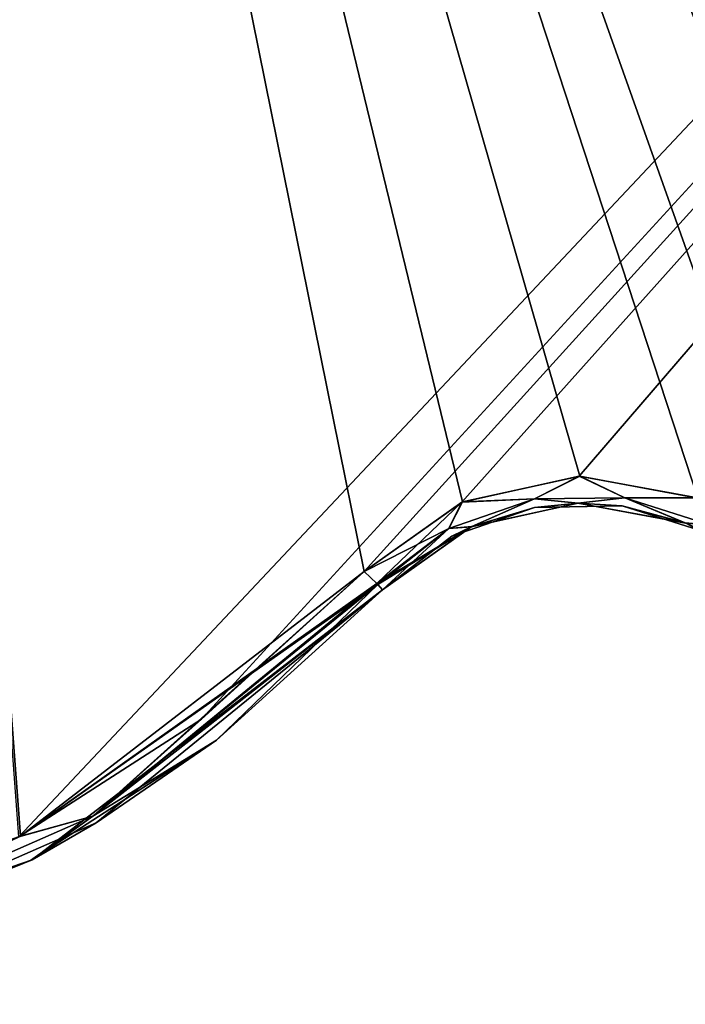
# Model space of a CAD drawing. Header units: millimetres. Extents: x -125 to 125, y -46 to 12.
# Tile 126 of 256: x 6.64 to 9.06, y -45.97 to -42.38. Entities that reach past the tile are written whole.
import ezdxf

# ---------------------------------------------------------------- set-up
doc = ezdxf.new("R2010")
doc.units = ezdxf.units.MM
doc.header["$LTSCALE"] = 26.699852
for name, color, linetype in [('134', 7, 'CONTINUOUS'), ('166', 7, 'CONTINUOUS'), ('182', 7, 'CONTINUOUS'), ('183', 7, 'CONTINUOUS'), ('198', 7, 'CONTINUOUS'), ('199', 7, 'CONTINUOUS'), ('254', 7, 'CONTINUOUS'), ('255', 7, 'CONTINUOUS')]:
    doc.layers.add(name, color=color, linetype=linetype)

msp = doc.modelspace()

# ---------------------------------------------------------------- linework, layer by layer
at = {"layer": '134', "linetype": 'CONTINUOUS'}
for points in [[(7.9592, -44.4591, 123.718), (6.6819, -45.4424, 123.7746), (7.9592, -44.4591, 115.1729), (7.9592, -44.4591, 123.718)], [(7.9592, -44.4591, 115.1729), (6.6819, -45.4424, 123.7746), (6.9155, -45.3082, 115.1729), (7.9592, -44.4591, 115.1729)], [(7.9592, -44.4591, -112.02), (6.9155, -45.3082, -112.02), (7.9592, -44.4591, -115.4204), (7.9592, -44.4591, -112.02)], [(6.9155, -45.3082, -100.0624), (7.9592, -44.4591, -112.02), (7.9592, -44.4591, -103.4629), (6.9155, -45.3082, -100.0624)], [(7.9592, -44.4591, 103.2153), (6.9155, -45.3082, 103.2153), (7.9592, -44.4591, 99.8149), (7.9592, -44.4591, 103.2153)], [(7.9592, -44.4591, -123.718), (6.9155, -45.3082, -112.02), (7.3542, -45.0073, -123.7449), (7.9592, -44.4591, -123.718)], [(7.9592, -44.4591, 99.8149), (6.9155, -45.3082, 103.2153), (7.9592, -44.4591, 91.2578), (7.9592, -44.4591, 99.8149)], [(7.9592, -44.4591, 91.2578), (6.9155, -45.3082, 103.2153), (6.9155, -45.3082, 91.2578), (7.9592, -44.4591, 91.2578)], [(7.9592, -44.4591, -115.4204), (6.9155, -45.3082, -112.02), (7.9592, -44.4591, -123.718), (7.9592, -44.4591, -115.4204)], [(6.9155, -45.3082, -112.02), (7.9592, -44.4591, -112.02), (6.9155, -45.3082, -100.0624), (6.9155, -45.3082, -112.02)], [(7.9592, -44.4591, 103.2153), (6.9155, -45.3082, 115.1729), (6.9155, -45.3082, 103.2153), (7.9592, -44.4591, 103.2153)], [(7.9592, -44.4591, 111.7724), (6.9155, -45.3082, 115.1729), (7.9592, -44.4591, 103.2153), (7.9592, -44.4591, 111.7724)], [(7.9592, -44.4591, 115.1729), (6.9155, -45.3082, 115.1729), (7.9592, -44.4591, 111.7724), (7.9592, -44.4591, 115.1729)], [(7.9592, -44.4591, -40.2749), (6.9155, -45.3082, -28.3173), (6.9155, -45.3082, -40.2749), (7.9592, -44.4591, -40.2749)], [(7.9592, -44.4591, -31.7178), (6.9155, -45.3082, -28.3173), (7.9592, -44.4591, -40.2749), (7.9592, -44.4591, -31.7178)], [(7.9592, -44.4591, -28.3173), (6.9155, -45.3082, -28.3173), (7.9592, -44.4591, -31.7178), (7.9592, -44.4591, -28.3173)], [(7.9592, -44.4591, -52.2324), (6.9155, -45.3082, -40.2749), (6.9155, -45.3082, -52.2324), (7.9592, -44.4591, -52.2324)], [(7.9592, -44.4591, -43.6753), (6.9155, -45.3082, -40.2749), (7.9592, -44.4591, -52.2324), (7.9592, -44.4591, -43.6753)], [(7.9592, -44.4591, -40.2749), (6.9155, -45.3082, -40.2749), (7.9592, -44.4591, -43.6753), (7.9592, -44.4591, -40.2749)], [(7.9592, -44.4591, -16.3598), (6.9155, -45.3082, -4.4023), (6.9155, -45.3082, -16.3598), (7.9592, -44.4591, -16.3598)], [(7.9592, -44.4591, -7.8028), (6.9155, -45.3082, -4.4023), (7.9592, -44.4591, -16.3598), (7.9592, -44.4591, -7.8028)], [(7.9592, -44.4591, -4.4023), (6.9155, -45.3082, -4.4023), (7.9592, -44.4591, -7.8028), (7.9592, -44.4591, -4.4023)], [(7.9592, -44.4591, -28.3173), (6.9155, -45.3082, -16.3598), (6.9155, -45.3082, -28.3173), (7.9592, -44.4591, -28.3173)], [(7.9592, -44.4591, -19.7603), (6.9155, -45.3082, -16.3598), (7.9592, -44.4591, -28.3173), (7.9592, -44.4591, -19.7603)], [(7.9592, -44.4591, -16.3598), (6.9155, -45.3082, -16.3598), (7.9592, -44.4591, -19.7603), (7.9592, -44.4591, -16.3598)], [(7.9592, -44.4591, -88.1049), (6.9155, -45.3082, -76.1474), (6.9155, -45.3082, -88.1049), (7.9592, -44.4591, -88.1049)], [(7.9592, -44.4591, -79.5479), (6.9155, -45.3082, -76.1474), (7.9592, -44.4591, -88.1049), (7.9592, -44.4591, -79.5479)], [(7.9592, -44.4591, -76.1474), (6.9155, -45.3082, -76.1474), (7.9592, -44.4591, -79.5479), (7.9592, -44.4591, -76.1474)], [(7.9592, -44.4591, -88.1049), (6.9155, -45.3082, -88.1049), (7.9592, -44.4591, -91.5054), (7.9592, -44.4591, -88.1049)], [(7.9592, -44.4591, -100.0624), (6.9155, -45.3082, -100.0624), (7.9592, -44.4591, -103.4629), (7.9592, -44.4591, -100.0624)], [(7.9592, -44.4591, -100.0624), (6.9155, -45.3082, -88.1049), (6.9155, -45.3082, -100.0624), (7.9592, -44.4591, -100.0624)], [(7.9592, -44.4591, -91.5054), (6.9155, -45.3082, -88.1049), (7.9592, -44.4591, -100.0624), (7.9592, -44.4591, -91.5054)], [(7.9592, -44.4591, -64.1899), (6.9155, -45.3082, -52.2324), (6.9155, -45.3082, -64.1899), (7.9592, -44.4591, -64.1899)], [(7.9592, -44.4591, -55.6328), (6.9155, -45.3082, -52.2324), (7.9592, -44.4591, -64.1899), (7.9592, -44.4591, -55.6328)], [(7.9592, -44.4591, -52.2324), (6.9155, -45.3082, -52.2324), (7.9592, -44.4591, -55.6328), (7.9592, -44.4591, -52.2324)], [(7.9592, -44.4591, -76.1474), (6.9155, -45.3082, -64.1899), (6.9155, -45.3082, -76.1474), (7.9592, -44.4591, -76.1474)], [(7.9592, -44.4591, -67.5903), (6.9155, -45.3082, -64.1899), (7.9592, -44.4591, -76.1474), (7.9592, -44.4591, -67.5903)], [(7.9592, -44.4591, -64.1899), (6.9155, -45.3082, -64.1899), (7.9592, -44.4591, -67.5903), (7.9592, -44.4591, -64.1899)], [(7.9592, -44.4591, 55.3853), (6.9155, -45.3082, 67.3428), (6.9155, -45.3082, 55.3853), (7.9592, -44.4591, 55.3853)], [(7.9592, -44.4591, 63.9423), (6.9155, -45.3082, 67.3428), (7.9592, -44.4591, 55.3853), (7.9592, -44.4591, 63.9423)], [(7.9592, -44.4591, 67.3428), (6.9155, -45.3082, 67.3428), (7.9592, -44.4591, 63.9423), (7.9592, -44.4591, 67.3428)], [(7.9592, -44.4591, 43.4278), (6.9155, -45.3082, 55.3853), (6.9155, -45.3082, 43.4278), (7.9592, -44.4591, 43.4278)], [(7.9592, -44.4591, 51.9848), (6.9155, -45.3082, 55.3853), (7.9592, -44.4591, 43.4278), (7.9592, -44.4591, 51.9848)], [(7.9592, -44.4591, 55.3853), (6.9155, -45.3082, 55.3853), (7.9592, -44.4591, 51.9848), (7.9592, -44.4591, 55.3853)], [(7.9592, -44.4591, 79.3003), (6.9155, -45.3082, 91.2578), (6.9155, -45.3082, 79.3003), (7.9592, -44.4591, 79.3003)], [(7.9592, -44.4591, 87.8574), (6.9155, -45.3082, 91.2578), (7.9592, -44.4591, 79.3003), (7.9592, -44.4591, 87.8574)], [(7.9592, -44.4591, 91.2578), (6.9155, -45.3082, 91.2578), (7.9592, -44.4591, 87.8574), (7.9592, -44.4591, 91.2578)], [(7.9592, -44.4591, 67.3428), (6.9155, -45.3082, 79.3003), (6.9155, -45.3082, 67.3428), (7.9592, -44.4591, 67.3428)], [(7.9592, -44.4591, 75.8999), (6.9155, -45.3082, 79.3003), (7.9592, -44.4591, 67.3428), (7.9592, -44.4591, 75.8999)], [(7.9592, -44.4591, 79.3003), (6.9155, -45.3082, 79.3003), (7.9592, -44.4591, 75.8999), (7.9592, -44.4591, 79.3003)], [(7.9592, -44.4591, 7.5552), (6.9155, -45.3082, 19.5127), (6.9155, -45.3082, 7.5552), (7.9592, -44.4591, 7.5552)], [(7.9592, -44.4591, 16.1123), (6.9155, -45.3082, 19.5127), (7.9592, -44.4591, 7.5552), (7.9592, -44.4591, 16.1123)], [(7.9592, -44.4591, 19.5127), (6.9155, -45.3082, 19.5127), (7.9592, -44.4591, 16.1123), (7.9592, -44.4591, 19.5127)], [(7.9592, -44.4591, -4.4023), (6.9155, -45.3082, 7.5552), (6.9155, -45.3082, -4.4023), (7.9592, -44.4591, -4.4023)], [(7.9592, -44.4591, 4.1548), (6.9155, -45.3082, 7.5552), (7.9592, -44.4591, -4.4023), (7.9592, -44.4591, 4.1548)], [(7.9592, -44.4591, 7.5552), (6.9155, -45.3082, 7.5552), (7.9592, -44.4591, 4.1548), (7.9592, -44.4591, 7.5552)], [(7.9592, -44.4591, 31.4702), (6.9155, -45.3082, 43.4278), (6.9155, -45.3082, 31.4702), (7.9592, -44.4591, 31.4702)], [(7.9592, -44.4591, 40.0273), (6.9155, -45.3082, 43.4278), (7.9592, -44.4591, 31.4702), (7.9592, -44.4591, 40.0273)], [(7.9592, -44.4591, 43.4278), (6.9155, -45.3082, 43.4278), (7.9592, -44.4591, 40.0273), (7.9592, -44.4591, 43.4278)], [(7.9592, -44.4591, 19.5127), (6.9155, -45.3082, 31.4702), (6.9155, -45.3082, 19.5127), (7.9592, -44.4591, 19.5127)], [(7.9592, -44.4591, 31.4702), (6.9155, -45.3082, 31.4702), (7.9592, -44.4591, 28.0698), (7.9592, -44.4591, 31.4702)], [(7.9592, -44.4591, 28.0698), (6.9155, -45.3082, 31.4702), (7.9592, -44.4591, 19.5127), (7.9592, -44.4591, 28.0698)], [(7.3542, -45.0073, -123.7449), (6.9155, -45.3082, -112.02), (6.6757, -45.4457, -123.7748), (7.3542, -45.0073, -123.7449)], [(5.6832, -45.8484, -112.02), (6.9155, -45.3082, -112.02), (5.6832, -45.8484, -100.0624), (5.6832, -45.8484, -112.02)], [(6.9155, -45.3082, -112.02), (5.6832, -45.8484, -112.02), (6.6757, -45.4457, -123.7748), (6.9155, -45.3082, -112.02)], [(6.9155, -45.3082, 103.2153), (5.6832, -45.8484, 115.1729), (5.6832, -45.8484, 103.2153), (6.9155, -45.3082, 103.2153)], [(6.9155, -45.3082, -112.02), (6.9155, -45.3082, -100.0624), (5.6832, -45.8484, -100.0624), (6.9155, -45.3082, -112.02)], [(6.9155, -45.3082, 103.2153), (5.6832, -45.8484, 103.2153), (6.9155, -45.3082, 91.2578), (6.9155, -45.3082, 103.2153)], [(6.9155, -45.3082, 91.2578), (5.6832, -45.8484, 103.2153), (5.6832, -45.8484, 91.2578), (6.9155, -45.3082, 91.2578)], [(6.9155, -45.3082, 115.1729), (5.6832, -45.8484, 115.1729), (6.9155, -45.3082, 103.2153), (6.9155, -45.3082, 115.1729)], [(6.9155, -45.3082, 115.1729), (6.6819, -45.4424, 123.7746), (5.6832, -45.8484, 115.1729), (6.9155, -45.3082, 115.1729)], [(6.9155, -45.3082, -40.2749), (5.6832, -45.8484, -28.3173), (5.6832, -45.8484, -40.2749), (6.9155, -45.3082, -40.2749)], [(6.9155, -45.3082, -28.3173), (5.6832, -45.8484, -28.3173), (6.9155, -45.3082, -40.2749), (6.9155, -45.3082, -28.3173)], [(6.9155, -45.3082, -52.2324), (5.6832, -45.8484, -40.2749), (5.6832, -45.8484, -52.2324), (6.9155, -45.3082, -52.2324)], [(6.9155, -45.3082, -40.2749), (5.6832, -45.8484, -40.2749), (6.9155, -45.3082, -52.2324), (6.9155, -45.3082, -40.2749)], [(6.9155, -45.3082, -16.3598), (5.6832, -45.8484, -4.4023), (5.6832, -45.8484, -16.3598), (6.9155, -45.3082, -16.3598)], [(6.9155, -45.3082, -4.4023), (5.6832, -45.8484, -4.4023), (6.9155, -45.3082, -16.3598), (6.9155, -45.3082, -4.4023)], [(6.9155, -45.3082, -28.3173), (5.6832, -45.8484, -16.3598), (5.6832, -45.8484, -28.3173), (6.9155, -45.3082, -28.3173)], [(6.9155, -45.3082, -16.3598), (5.6832, -45.8484, -16.3598), (6.9155, -45.3082, -28.3173), (6.9155, -45.3082, -16.3598)], [(6.9155, -45.3082, -88.1049), (5.6832, -45.8484, -76.1474), (5.6832, -45.8484, -88.1049), (6.9155, -45.3082, -88.1049)], [(6.9155, -45.3082, -76.1474), (5.6832, -45.8484, -76.1474), (6.9155, -45.3082, -88.1049), (6.9155, -45.3082, -76.1474)], [(6.9155, -45.3082, -100.0624), (5.6832, -45.8484, -88.1049), (5.6832, -45.8484, -100.0624), (6.9155, -45.3082, -100.0624)], [(6.9155, -45.3082, -88.1049), (5.6832, -45.8484, -88.1049), (6.9155, -45.3082, -100.0624), (6.9155, -45.3082, -88.1049)], [(6.9155, -45.3082, -64.1899), (5.6832, -45.8484, -52.2324), (5.6832, -45.8484, -64.1899), (6.9155, -45.3082, -64.1899)], [(6.9155, -45.3082, -52.2324), (5.6832, -45.8484, -52.2324), (6.9155, -45.3082, -64.1899), (6.9155, -45.3082, -52.2324)], [(6.9155, -45.3082, -76.1474), (5.6832, -45.8484, -64.1899), (5.6832, -45.8484, -76.1474), (6.9155, -45.3082, -76.1474)], [(6.9155, -45.3082, -64.1899), (5.6832, -45.8484, -64.1899), (6.9155, -45.3082, -76.1474), (6.9155, -45.3082, -64.1899)], [(6.9155, -45.3082, 55.3853), (5.6832, -45.8484, 67.3428), (5.6832, -45.8484, 55.3853), (6.9155, -45.3082, 55.3853)], [(6.9155, -45.3082, 67.3428), (5.6832, -45.8484, 67.3428), (6.9155, -45.3082, 55.3853), (6.9155, -45.3082, 67.3428)], [(6.9155, -45.3082, 43.4278), (5.6832, -45.8484, 55.3853), (5.6832, -45.8484, 43.4278), (6.9155, -45.3082, 43.4278)], [(6.9155, -45.3082, 55.3853), (5.6832, -45.8484, 55.3853), (6.9155, -45.3082, 43.4278), (6.9155, -45.3082, 55.3853)], [(6.9155, -45.3082, 79.3003), (5.6832, -45.8484, 91.2578), (5.6832, -45.8484, 79.3003), (6.9155, -45.3082, 79.3003)], [(6.9155, -45.3082, 91.2578), (5.6832, -45.8484, 91.2578), (6.9155, -45.3082, 79.3003), (6.9155, -45.3082, 91.2578)], [(6.9155, -45.3082, 67.3428), (5.6832, -45.8484, 79.3003), (5.6832, -45.8484, 67.3428), (6.9155, -45.3082, 67.3428)], [(6.9155, -45.3082, 79.3003), (5.6832, -45.8484, 79.3003), (6.9155, -45.3082, 67.3428), (6.9155, -45.3082, 79.3003)], [(6.9155, -45.3082, 7.5552), (5.6832, -45.8484, 19.5127), (5.6832, -45.8484, 7.5552), (6.9155, -45.3082, 7.5552)], [(6.9155, -45.3082, 19.5127), (5.6832, -45.8484, 19.5127), (6.9155, -45.3082, 7.5552), (6.9155, -45.3082, 19.5127)], [(6.9155, -45.3082, -4.4023), (5.6832, -45.8484, 7.5552), (5.6832, -45.8484, -4.4023), (6.9155, -45.3082, -4.4023)], [(6.9155, -45.3082, 7.5552), (5.6832, -45.8484, 7.5552), (6.9155, -45.3082, -4.4023), (6.9155, -45.3082, 7.5552)], [(6.9155, -45.3082, 31.4702), (5.6832, -45.8484, 43.4278), (5.6832, -45.8484, 31.4702), (6.9155, -45.3082, 31.4702)], [(6.9155, -45.3082, 43.4278), (5.6832, -45.8484, 43.4278), (6.9155, -45.3082, 31.4702), (6.9155, -45.3082, 43.4278)], [(6.9155, -45.3082, 19.5127), (5.6832, -45.8484, 31.4702), (5.6832, -45.8484, 19.5127), (6.9155, -45.3082, 19.5127)], [(6.9155, -45.3082, 31.4702), (5.6832, -45.8484, 31.4702), (6.9155, -45.3082, 19.5127), (6.9155, -45.3082, 31.4702)], [(6.6757, -45.4457, -123.7748), (5.6832, -45.8484, -112.02), (5.1524, -45.9691, -123.8368), (6.6757, -45.4457, -123.7748)], [(6.6819, -45.4424, 123.7746), (5.1593, -45.968, 123.8365), (5.6832, -45.8484, 115.1729), (6.6819, -45.4424, 123.7746)]]:
    msp.add_3dface(points, dxfattribs=at)
at = {"layer": '166', "linetype": 'CONTINUOUS'}
for points in [[(8.5131, -44.1584, -55.6328), (8.2118, -44.264, -43.6753), (8.2118, -44.264, -55.6328), (8.5131, -44.1584, -55.6328)], [(8.5131, -44.1584, -43.6753), (8.2118, -44.264, -43.6753), (8.5131, -44.1584, -55.6328), (8.5131, -44.1584, -43.6753)], [(8.5131, -44.1584, -67.5903), (8.2118, -44.264, -55.6328), (8.2118, -44.264, -67.5903), (8.5131, -44.1584, -67.5903)], [(8.5131, -44.1584, -55.6328), (8.2118, -44.264, -55.6328), (8.5131, -44.1584, -67.5903), (8.5131, -44.1584, -55.6328)], [(8.5131, -44.1584, -31.7178), (8.2118, -44.264, -19.7603), (8.2118, -44.264, -31.7178), (8.5131, -44.1584, -31.7178)], [(8.5131, -44.1584, -19.7603), (8.2118, -44.264, -19.7603), (8.5131, -44.1584, -31.7178), (8.5131, -44.1584, -19.7603)], [(8.5131, -44.1584, -19.7603), (8.2118, -44.264, -7.8028), (8.2118, -44.264, -19.7603), (8.5131, -44.1584, -19.7603)], [(8.5131, -44.1584, -43.6753), (8.2118, -44.264, -31.7178), (8.2118, -44.264, -43.6753), (8.5131, -44.1584, -43.6753)], [(8.5131, -44.1584, -31.7178), (8.2118, -44.264, -31.7178), (8.5131, -44.1584, -43.6753), (8.5131, -44.1584, -31.7178)], [(8.5131, -44.1584, -91.5054), (8.2118, -44.264, -91.5054), (8.5131, -44.1584, -103.4629), (8.5131, -44.1584, -91.5054)], [(8.5131, -44.1584, -115.4204), (8.5131, -44.1584, -103.4629), (8.2118, -44.264, -103.4629), (8.5131, -44.1584, -115.4204)], [(8.5131, -44.1584, -91.5054), (8.2118, -44.264, -79.5479), (8.2118, -44.264, -91.5054), (8.5131, -44.1584, -91.5054)], [(8.5131, -44.1584, -79.5479), (8.2118, -44.264, -67.5903), (8.2118, -44.264, -79.5479), (8.5131, -44.1584, -79.5479)], [(8.5131, -44.1584, -67.5903), (8.2118, -44.264, -67.5903), (8.5131, -44.1584, -79.5479), (8.5131, -44.1584, -67.5903)], [(8.5131, -44.1584, -79.5479), (8.2118, -44.264, -79.5479), (8.5131, -44.1584, -91.5054), (8.5131, -44.1584, -79.5479)], [(8.5131, -44.1584, 75.8999), (8.2118, -44.264, 87.8574), (8.2118, -44.264, 75.8999), (8.5131, -44.1584, 75.8999)], [(8.5131, -44.1584, 87.8574), (8.2118, -44.264, 87.8574), (8.5131, -44.1584, 75.8999), (8.5131, -44.1584, 87.8574)], [(8.5131, -44.1584, 87.8574), (8.2118, -44.264, 99.8149), (8.2118, -44.264, 87.8574), (8.5131, -44.1584, 87.8574)], [(8.5131, -44.1584, 51.9848), (8.2118, -44.264, 63.9423), (8.2118, -44.264, 51.9848), (8.5131, -44.1584, 51.9848)], [(8.5131, -44.1584, 63.9423), (8.2118, -44.264, 63.9423), (8.5131, -44.1584, 51.9848), (8.5131, -44.1584, 63.9423)], [(8.5131, -44.1584, 63.9423), (8.2118, -44.264, 75.8999), (8.2118, -44.264, 63.9423), (8.5131, -44.1584, 63.9423)], [(8.5131, -44.1584, 75.8999), (8.2118, -44.264, 75.8999), (8.5131, -44.1584, 63.9423), (8.5131, -44.1584, 75.8999)], [(8.5131, -44.1584, 111.7724), (8.2845, -44.2282, 123.6991), (8.2118, -44.264, 111.7724), (8.5131, -44.1584, 111.7724)], [(8.5131, -44.1584, 99.8149), (8.2118, -44.264, 99.8149), (8.5131, -44.1584, 87.8574), (8.5131, -44.1584, 99.8149)], [(8.5131, -44.1584, 99.8149), (8.2118, -44.264, 111.7724), (8.2118, -44.264, 99.8149), (8.5131, -44.1584, 99.8149)], [(8.5131, -44.1584, 111.7724), (8.2118, -44.264, 111.7724), (8.5131, -44.1584, 99.8149), (8.5131, -44.1584, 111.7724)], [(8.5131, -44.1584, 4.1548), (8.2118, -44.264, 16.1123), (8.2118, -44.264, 4.1548), (8.5131, -44.1584, 4.1548)], [(8.5131, -44.1584, 16.1123), (8.2118, -44.264, 16.1123), (8.5131, -44.1584, 4.1548), (8.5131, -44.1584, 16.1123)], [(8.5131, -44.1584, -7.8028), (8.2118, -44.264, -7.8028), (8.5131, -44.1584, -19.7603), (8.5131, -44.1584, -7.8028)], [(8.5131, -44.1584, -7.8028), (8.2118, -44.264, 4.1548), (8.2118, -44.264, -7.8028), (8.5131, -44.1584, -7.8028)], [(8.5131, -44.1584, 4.1548), (8.2118, -44.264, 4.1548), (8.5131, -44.1584, -7.8028), (8.5131, -44.1584, 4.1548)], [(8.5131, -44.1584, 40.0273), (8.2118, -44.264, 40.0273), (8.5131, -44.1584, 28.0698), (8.5131, -44.1584, 40.0273)], [(8.5131, -44.1584, 40.0273), (8.2118, -44.264, 51.9848), (8.2118, -44.264, 40.0273), (8.5131, -44.1584, 40.0273)], [(8.5131, -44.1584, 51.9848), (8.2118, -44.264, 51.9848), (8.5131, -44.1584, 40.0273), (8.5131, -44.1584, 51.9848)], [(8.5131, -44.1584, 28.0698), (8.2118, -44.264, 40.0273), (8.2118, -44.264, 28.0698), (8.5131, -44.1584, 28.0698)], [(8.5131, -44.1584, 16.1123), (8.2118, -44.264, 28.0698), (8.2118, -44.264, 16.1123), (8.5131, -44.1584, 16.1123)], [(8.5131, -44.1584, 28.0698), (8.2118, -44.264, 28.0698), (8.5131, -44.1584, 16.1123), (8.5131, -44.1584, 28.0698)], [(8.5131, -44.1584, -115.4204), (8.2118, -44.264, -115.4204), (8.283, -44.2289, -123.6992), (8.5131, -44.1584, -115.4204)], [(8.2118, -44.264, -115.4204), (8.5131, -44.1584, -115.4204), (8.2118, -44.264, -103.4629), (8.2118, -44.264, -115.4204)], [(8.5131, -44.1584, -103.4629), (8.2118, -44.264, -91.5054), (8.2118, -44.264, -103.4629), (8.5131, -44.1584, -103.4629)], [(8.6711, -44.143, -123.6717), (8.5131, -44.1584, -115.4204), (8.283, -44.2289, -123.6992), (8.6711, -44.143, -123.6717)], [(8.6726, -44.1429, 123.6715), (8.2845, -44.2282, 123.6991), (8.5131, -44.1584, 111.7724), (8.6726, -44.1429, 123.6715)], [(8.8322, -44.1531, 111.7724), (8.6726, -44.1429, 123.6715), (8.5131, -44.1584, 111.7724), (8.8322, -44.1531, 111.7724)], [(8.8322, -44.1531, -115.4204), (8.5131, -44.1584, -115.4204), (8.6711, -44.143, -123.6717), (8.8322, -44.1531, -115.4204)], [(8.8322, -44.1531, -55.6328), (8.5131, -44.1584, -55.6328), (8.8322, -44.1531, -67.5903), (8.8322, -44.1531, -55.6328)], [(8.8322, -44.1531, -55.6328), (8.5131, -44.1584, -43.6753), (8.5131, -44.1584, -55.6328), (8.8322, -44.1531, -55.6328)], [(8.8322, -44.1531, -67.5903), (8.5131, -44.1584, -67.5903), (8.8322, -44.1531, -79.5479), (8.8322, -44.1531, -67.5903)], [(8.8322, -44.1531, -67.5903), (8.5131, -44.1584, -55.6328), (8.5131, -44.1584, -67.5903), (8.8322, -44.1531, -67.5903)], [(8.8322, -44.1531, -43.6753), (8.5131, -44.1584, -43.6753), (8.8322, -44.1531, -55.6328), (8.8322, -44.1531, -43.6753)], [(8.8322, -44.1531, -31.7178), (8.5131, -44.1584, -19.7603), (8.5131, -44.1584, -31.7178), (8.8322, -44.1531, -31.7178)], [(8.8322, -44.1531, -19.7603), (8.5131, -44.1584, -19.7603), (8.8322, -44.1531, -31.7178), (8.8322, -44.1531, -19.7603)], [(8.8322, -44.1531, -43.6753), (8.5131, -44.1584, -31.7178), (8.5131, -44.1584, -43.6753), (8.8322, -44.1531, -43.6753)], [(8.8322, -44.1531, -31.7178), (8.5131, -44.1584, -31.7178), (8.8322, -44.1531, -43.6753), (8.8322, -44.1531, -31.7178)], [(8.8322, -44.1531, -91.5054), (8.5131, -44.1584, -91.5054), (8.8322, -44.1531, -103.4629), (8.8322, -44.1531, -91.5054)], [(8.8322, -44.1531, -115.4204), (8.8322, -44.1531, -103.4629), (8.5131, -44.1584, -103.4629), (8.8322, -44.1531, -115.4204)], [(8.8322, -44.1531, -79.5479), (8.5131, -44.1584, -79.5479), (8.8322, -44.1531, -91.5054), (8.8322, -44.1531, -79.5479)], [(8.8322, -44.1531, -79.5479), (8.5131, -44.1584, -67.5903), (8.5131, -44.1584, -79.5479), (8.8322, -44.1531, -79.5479)], [(8.8322, -44.1531, -91.5054), (8.5131, -44.1584, -79.5479), (8.5131, -44.1584, -91.5054), (8.8322, -44.1531, -91.5054)], [(8.8322, -44.1531, 75.8999), (8.5131, -44.1584, 87.8574), (8.5131, -44.1584, 75.8999), (8.8322, -44.1531, 75.8999)], [(8.8322, -44.1531, 87.8574), (8.5131, -44.1584, 87.8574), (8.8322, -44.1531, 75.8999), (8.8322, -44.1531, 87.8574)], [(8.8322, -44.1531, 75.8999), (8.5131, -44.1584, 75.8999), (8.8322, -44.1531, 63.9423), (8.8322, -44.1531, 75.8999)], [(8.8322, -44.1531, 51.9848), (8.5131, -44.1584, 63.9423), (8.5131, -44.1584, 51.9848), (8.8322, -44.1531, 51.9848)], [(8.8322, -44.1531, 63.9423), (8.5131, -44.1584, 63.9423), (8.8322, -44.1531, 51.9848), (8.8322, -44.1531, 63.9423)], [(8.8322, -44.1531, 63.9423), (8.5131, -44.1584, 75.8999), (8.5131, -44.1584, 63.9423), (8.8322, -44.1531, 63.9423)], [(8.8322, -44.1531, 111.7724), (8.5131, -44.1584, 111.7724), (8.8322, -44.1531, 99.8149), (8.8322, -44.1531, 111.7724)], [(8.8322, -44.1531, 87.8574), (8.5131, -44.1584, 99.8149), (8.5131, -44.1584, 87.8574), (8.8322, -44.1531, 87.8574)], [(8.8322, -44.1531, 99.8149), (8.5131, -44.1584, 99.8149), (8.8322, -44.1531, 87.8574), (8.8322, -44.1531, 99.8149)], [(8.8322, -44.1531, 99.8149), (8.5131, -44.1584, 111.7724), (8.5131, -44.1584, 99.8149), (8.8322, -44.1531, 99.8149)], [(8.8322, -44.1531, 4.1548), (8.5131, -44.1584, 16.1123), (8.5131, -44.1584, 4.1548), (8.8322, -44.1531, 4.1548)], [(8.8322, -44.1531, 16.1123), (8.5131, -44.1584, 16.1123), (8.8322, -44.1531, 4.1548), (8.8322, -44.1531, 16.1123)], [(8.8322, -44.1531, 4.1548), (8.5131, -44.1584, 4.1548), (8.8322, -44.1531, -7.8028), (8.8322, -44.1531, 4.1548)], [(8.8322, -44.1531, -19.7603), (8.5131, -44.1584, -7.8028), (8.5131, -44.1584, -19.7603), (8.8322, -44.1531, -19.7603)], [(8.8322, -44.1531, -7.8028), (8.5131, -44.1584, -7.8028), (8.8322, -44.1531, -19.7603), (8.8322, -44.1531, -7.8028)], [(8.8322, -44.1531, -7.8028), (8.5131, -44.1584, 4.1548), (8.5131, -44.1584, -7.8028), (8.8322, -44.1531, -7.8028)], [(8.8322, -44.1531, 28.0698), (8.5131, -44.1584, 40.0273), (8.5131, -44.1584, 28.0698), (8.8322, -44.1531, 28.0698)], [(8.8322, -44.1531, 40.0273), (8.5131, -44.1584, 40.0273), (8.8322, -44.1531, 28.0698), (8.8322, -44.1531, 40.0273)], [(8.8322, -44.1531, 40.0273), (8.5131, -44.1584, 51.9848), (8.5131, -44.1584, 40.0273), (8.8322, -44.1531, 40.0273)], [(8.8322, -44.1531, 51.9848), (8.5131, -44.1584, 51.9848), (8.8322, -44.1531, 40.0273), (8.8322, -44.1531, 51.9848)], [(8.8322, -44.1531, 16.1123), (8.5131, -44.1584, 28.0698), (8.5131, -44.1584, 16.1123), (8.8322, -44.1531, 16.1123)], [(8.8322, -44.1531, 28.0698), (8.5131, -44.1584, 28.0698), (8.8322, -44.1531, 16.1123), (8.8322, -44.1531, 28.0698)], [(8.8322, -44.1531, -103.4629), (8.5131, -44.1584, -91.5054), (8.5131, -44.1584, -103.4629), (8.8322, -44.1531, -103.4629)], [(8.5131, -44.1584, -115.4204), (8.8322, -44.1531, -115.4204), (8.5131, -44.1584, -103.4629), (8.5131, -44.1584, -115.4204)], [(9.0623, -44.2151, -123.6393), (8.8322, -44.1531, -115.4204), (8.6711, -44.143, -123.6717), (9.0623, -44.2151, -123.6393)], [(9.0637, -44.2157, 123.6392), (8.6726, -44.1429, 123.6715), (8.8322, -44.1531, 111.7724), (9.0637, -44.2157, 123.6392)], [(9.1368, -44.2487, -55.6328), (8.8322, -44.1531, -55.6328), (9.1368, -44.2487, -67.5903), (9.1368, -44.2487, -55.6328)], [(9.1368, -44.2487, -55.6328), (8.8322, -44.1531, -43.6753), (8.8322, -44.1531, -55.6328), (9.1368, -44.2487, -55.6328)], [(9.1368, -44.2487, -79.5479), (8.8322, -44.1531, -67.5903), (8.8322, -44.1531, -79.5479), (9.1368, -44.2487, -79.5479)], [(9.1368, -44.2487, -115.4204), (9.1368, -44.2487, -103.4629), (8.8322, -44.1531, -103.4629), (9.1368, -44.2487, -115.4204)], [(9.1368, -44.2487, -67.5903), (8.8322, -44.1531, -67.5903), (9.1368, -44.2487, -79.5479), (9.1368, -44.2487, -67.5903)], [(9.1368, -44.2487, -67.5903), (8.8322, -44.1531, -55.6328), (8.8322, -44.1531, -67.5903), (9.1368, -44.2487, -67.5903)], [(9.1368, -44.2487, -31.7178), (8.8322, -44.1531, -19.7603), (8.8322, -44.1531, -31.7178), (9.1368, -44.2487, -31.7178)], [(9.1368, -44.2487, -19.7603), (8.8322, -44.1531, -19.7603), (9.1368, -44.2487, -31.7178), (9.1368, -44.2487, -19.7603)], [(9.1368, -44.2487, -43.6753), (8.8322, -44.1531, -43.6753), (9.1368, -44.2487, -55.6328), (9.1368, -44.2487, -43.6753)], [(9.1368, -44.2487, -43.6753), (8.8322, -44.1531, -31.7178), (8.8322, -44.1531, -43.6753), (9.1368, -44.2487, -43.6753)], [(9.1368, -44.2487, -31.7178), (8.8322, -44.1531, -31.7178), (9.1368, -44.2487, -43.6753), (9.1368, -44.2487, -31.7178)], [(9.1368, -44.2487, -115.4204), (8.8322, -44.1531, -115.4204), (9.0623, -44.2151, -123.6393), (9.1368, -44.2487, -115.4204)], [(8.8322, -44.1531, -115.4204), (9.1368, -44.2487, -115.4204), (8.8322, -44.1531, -103.4629), (8.8322, -44.1531, -115.4204)], [(9.1368, -44.2487, -103.4629), (8.8322, -44.1531, -91.5054), (8.8322, -44.1531, -103.4629), (9.1368, -44.2487, -103.4629)], [(9.1368, -44.2487, -91.5054), (8.8322, -44.1531, -91.5054), (9.1368, -44.2487, -103.4629), (9.1368, -44.2487, -91.5054)], [(9.1368, -44.2487, -79.5479), (8.8322, -44.1531, -79.5479), (9.1368, -44.2487, -91.5054), (9.1368, -44.2487, -79.5479)], [(9.1368, -44.2487, -91.5054), (8.8322, -44.1531, -79.5479), (8.8322, -44.1531, -91.5054), (9.1368, -44.2487, -91.5054)], [(9.1368, -44.2487, 75.8999), (8.8322, -44.1531, 75.8999), (9.1368, -44.2487, 63.9423), (9.1368, -44.2487, 75.8999)], [(9.1368, -44.2487, 75.8999), (8.8322, -44.1531, 87.8574), (8.8322, -44.1531, 75.8999), (9.1368, -44.2487, 75.8999)], [(9.1368, -44.2487, 87.8574), (8.8322, -44.1531, 87.8574), (9.1368, -44.2487, 75.8999), (9.1368, -44.2487, 87.8574)], [(9.1368, -44.2487, 51.9848), (8.8322, -44.1531, 63.9423), (8.8322, -44.1531, 51.9848), (9.1368, -44.2487, 51.9848)], [(9.1368, -44.2487, 63.9423), (8.8322, -44.1531, 63.9423), (9.1368, -44.2487, 51.9848), (9.1368, -44.2487, 63.9423)], [(9.1368, -44.2487, 63.9423), (8.8322, -44.1531, 75.8999), (8.8322, -44.1531, 63.9423), (9.1368, -44.2487, 63.9423)], [(9.1368, -44.2487, 99.8149), (8.8322, -44.1531, 111.7724), (8.8322, -44.1531, 99.8149), (9.1368, -44.2487, 99.8149)], [(9.1368, -44.2487, 111.7724), (8.8322, -44.1531, 111.7724), (9.1368, -44.2487, 99.8149), (9.1368, -44.2487, 111.7724)], [(9.1368, -44.2487, 111.7724), (9.0637, -44.2157, 123.6392), (8.8322, -44.1531, 111.7724), (9.1368, -44.2487, 111.7724)], [(9.1368, -44.2487, 87.8574), (8.8322, -44.1531, 99.8149), (8.8322, -44.1531, 87.8574), (9.1368, -44.2487, 87.8574)], [(9.1368, -44.2487, 99.8149), (8.8322, -44.1531, 99.8149), (9.1368, -44.2487, 87.8574), (9.1368, -44.2487, 99.8149)], [(9.1368, -44.2487, 51.9848), (8.8322, -44.1531, 51.9848), (9.1368, -44.2487, 40.0273), (9.1368, -44.2487, 51.9848)], [(9.1368, -44.2487, 4.1548), (8.8322, -44.1531, 4.1548), (9.1368, -44.2487, -7.8028), (9.1368, -44.2487, 4.1548)], [(9.1368, -44.2487, 4.1548), (8.8322, -44.1531, 16.1123), (8.8322, -44.1531, 4.1548), (9.1368, -44.2487, 4.1548)], [(9.1368, -44.2487, -19.7603), (8.8322, -44.1531, -7.8028), (8.8322, -44.1531, -19.7603), (9.1368, -44.2487, -19.7603)], [(9.1368, -44.2487, -7.8028), (8.8322, -44.1531, -7.8028), (9.1368, -44.2487, -19.7603), (9.1368, -44.2487, -7.8028)], [(9.1368, -44.2487, -7.8028), (8.8322, -44.1531, 4.1548), (8.8322, -44.1531, -7.8028), (9.1368, -44.2487, -7.8028)], [(9.1368, -44.2487, 28.0698), (8.8322, -44.1531, 40.0273), (8.8322, -44.1531, 28.0698), (9.1368, -44.2487, 28.0698)], [(9.1368, -44.2487, 40.0273), (8.8322, -44.1531, 40.0273), (9.1368, -44.2487, 28.0698), (9.1368, -44.2487, 40.0273)], [(9.1368, -44.2487, 40.0273), (8.8322, -44.1531, 51.9848), (8.8322, -44.1531, 40.0273), (9.1368, -44.2487, 40.0273)], [(9.1368, -44.2487, 16.1123), (8.8322, -44.1531, 16.1123), (9.1368, -44.2487, 4.1548), (9.1368, -44.2487, 16.1123)], [(9.1368, -44.2487, 16.1123), (8.8322, -44.1531, 28.0698), (8.8322, -44.1531, 16.1123), (9.1368, -44.2487, 16.1123)], [(9.1368, -44.2487, 28.0698), (8.8322, -44.1531, 28.0698), (9.1368, -44.2487, 16.1123), (9.1368, -44.2487, 28.0698)], [(8.2845, -44.2282, 123.6991), (7.9592, -44.4591, 123.718), (8.2118, -44.264, 111.7724), (8.2845, -44.2282, 123.6991)], [(7.9592, -44.4591, -115.4204), (7.9592, -44.4591, -123.718), (8.283, -44.2289, -123.6992), (7.9592, -44.4591, -115.4204)], [(8.2118, -44.264, -115.4204), (7.9592, -44.4591, -115.4204), (8.283, -44.2289, -123.6992), (8.2118, -44.264, -115.4204)], [(9.2394, -44.3079, -123.6231), (9.1368, -44.2487, -115.4204), (9.0623, -44.2151, -123.6393), (9.2394, -44.3079, -123.6231)], [(8.2118, -44.264, -67.5903), (7.9592, -44.4591, -67.5903), (8.2118, -44.264, -79.5479), (8.2118, -44.264, -67.5903)], [(7.9592, -44.4591, -76.1474), (7.9592, -44.4591, -79.5479), (8.2118, -44.264, -79.5479), (7.9592, -44.4591, -76.1474)], [(7.9592, -44.4591, -67.5903), (7.9592, -44.4591, -76.1474), (8.2118, -44.264, -79.5479), (7.9592, -44.4591, -67.5903)], [(7.9592, -44.4591, -88.1049), (7.9592, -44.4591, -91.5054), (8.2118, -44.264, -91.5054), (7.9592, -44.4591, -88.1049)], [(7.9592, -44.4591, -79.5479), (7.9592, -44.4591, -88.1049), (8.2118, -44.264, -91.5054), (7.9592, -44.4591, -79.5479)], [(8.2118, -44.264, -79.5479), (7.9592, -44.4591, -79.5479), (8.2118, -44.264, -91.5054), (8.2118, -44.264, -79.5479)], [(7.9592, -44.4591, -40.2749), (7.9592, -44.4591, -43.6753), (8.2118, -44.264, -43.6753), (7.9592, -44.4591, -40.2749)], [(7.9592, -44.4591, -43.6753), (7.9592, -44.4591, -52.2324), (8.2118, -44.264, -55.6328), (7.9592, -44.4591, -43.6753)], [(8.2118, -44.264, -43.6753), (7.9592, -44.4591, -43.6753), (8.2118, -44.264, -55.6328), (8.2118, -44.264, -43.6753)], [(7.9592, -44.4591, -52.2324), (7.9592, -44.4591, -55.6328), (8.2118, -44.264, -55.6328), (7.9592, -44.4591, -52.2324)], [(7.9592, -44.4591, -31.7178), (7.9592, -44.4591, -40.2749), (8.2118, -44.264, -43.6753), (7.9592, -44.4591, -31.7178)], [(8.2118, -44.264, -31.7178), (7.9592, -44.4591, -31.7178), (8.2118, -44.264, -43.6753), (8.2118, -44.264, -31.7178)], [(7.9592, -44.4591, -28.3173), (7.9592, -44.4591, -31.7178), (8.2118, -44.264, -31.7178), (7.9592, -44.4591, -28.3173)], [(8.2118, -44.264, -19.7603), (7.9592, -44.4591, -19.7603), (8.2118, -44.264, -31.7178), (8.2118, -44.264, -19.7603)], [(7.9592, -44.4591, -19.7603), (7.9592, -44.4591, -28.3173), (8.2118, -44.264, -31.7178), (7.9592, -44.4591, -19.7603)], [(7.9592, -44.4591, -55.6328), (7.9592, -44.4591, -64.1899), (8.2118, -44.264, -67.5903), (7.9592, -44.4591, -55.6328)], [(8.2118, -44.264, -55.6328), (7.9592, -44.4591, -55.6328), (8.2118, -44.264, -67.5903), (8.2118, -44.264, -55.6328)], [(7.9592, -44.4591, -64.1899), (7.9592, -44.4591, -67.5903), (8.2118, -44.264, -67.5903), (7.9592, -44.4591, -64.1899)], [(7.9592, -44.4591, -91.5054), (7.9592, -44.4591, -100.0624), (8.2118, -44.264, -103.4629), (7.9592, -44.4591, -91.5054)], [(8.2118, -44.264, -91.5054), (7.9592, -44.4591, -91.5054), (8.2118, -44.264, -103.4629), (8.2118, -44.264, -91.5054)], [(7.9592, -44.4591, -100.0624), (7.9592, -44.4591, -103.4629), (8.2118, -44.264, -103.4629), (7.9592, -44.4591, -100.0624)], [(7.9592, -44.4591, -103.4629), (8.2118, -44.264, -115.4204), (8.2118, -44.264, -103.4629), (7.9592, -44.4591, -103.4629)], [(7.9592, -44.4591, 123.718), (7.9592, -44.4591, 115.1729), (8.2118, -44.264, 111.7724), (7.9592, -44.4591, 123.718)], [(7.9592, -44.4591, 43.4278), (7.9592, -44.4591, 40.0273), (8.2118, -44.264, 40.0273), (7.9592, -44.4591, 43.4278)], [(8.2118, -44.264, 51.9848), (7.9592, -44.4591, 51.9848), (8.2118, -44.264, 40.0273), (8.2118, -44.264, 51.9848)], [(7.9592, -44.4591, 51.9848), (7.9592, -44.4591, 43.4278), (8.2118, -44.264, 40.0273), (7.9592, -44.4591, 51.9848)], [(7.9592, -44.4591, 115.1729), (7.9592, -44.4591, 111.7724), (8.2118, -44.264, 111.7724), (7.9592, -44.4591, 115.1729)], [(7.9592, -44.4591, 19.5127), (7.9592, -44.4591, 16.1123), (8.2118, -44.264, 16.1123), (7.9592, -44.4591, 19.5127)], [(8.2118, -44.264, 28.0698), (7.9592, -44.4591, 28.0698), (8.2118, -44.264, 16.1123), (8.2118, -44.264, 28.0698)], [(7.9592, -44.4591, 28.0698), (7.9592, -44.4591, 19.5127), (8.2118, -44.264, 16.1123), (7.9592, -44.4591, 28.0698)], [(7.9592, -44.4591, 31.4702), (7.9592, -44.4591, 28.0698), (8.2118, -44.264, 28.0698), (7.9592, -44.4591, 31.4702)], [(8.2118, -44.264, 40.0273), (7.9592, -44.4591, 40.0273), (8.2118, -44.264, 28.0698), (8.2118, -44.264, 40.0273)], [(7.9592, -44.4591, 40.0273), (7.9592, -44.4591, 31.4702), (8.2118, -44.264, 28.0698), (7.9592, -44.4591, 40.0273)], [(7.9592, -44.4591, 99.8149), (7.9592, -44.4591, 91.2578), (8.2118, -44.264, 87.8574), (7.9592, -44.4591, 99.8149)], [(8.2118, -44.264, 99.8149), (7.9592, -44.4591, 99.8149), (8.2118, -44.264, 87.8574), (8.2118, -44.264, 99.8149)], [(7.9592, -44.4591, 91.2578), (7.9592, -44.4591, 87.8574), (8.2118, -44.264, 87.8574), (7.9592, -44.4591, 91.2578)], [(7.9592, -44.4591, 87.8574), (7.9592, -44.4591, 79.3003), (8.2118, -44.264, 75.8999), (7.9592, -44.4591, 87.8574)], [(8.2118, -44.264, 87.8574), (7.9592, -44.4591, 87.8574), (8.2118, -44.264, 75.8999), (8.2118, -44.264, 87.8574)], [(7.9592, -44.4591, 79.3003), (7.9592, -44.4591, 75.8999), (8.2118, -44.264, 75.8999), (7.9592, -44.4591, 79.3003)], [(7.9592, -44.4591, 103.2153), (7.9592, -44.4591, 99.8149), (8.2118, -44.264, 99.8149), (7.9592, -44.4591, 103.2153)], [(7.9592, -44.4591, 55.3853), (7.9592, -44.4591, 51.9848), (8.2118, -44.264, 51.9848), (7.9592, -44.4591, 55.3853)], [(8.2118, -44.264, 63.9423), (7.9592, -44.4591, 63.9423), (8.2118, -44.264, 51.9848), (8.2118, -44.264, 63.9423)], [(7.9592, -44.4591, 63.9423), (7.9592, -44.4591, 55.3853), (8.2118, -44.264, 51.9848), (7.9592, -44.4591, 63.9423)], [(7.9592, -44.4591, 67.3428), (7.9592, -44.4591, 63.9423), (8.2118, -44.264, 63.9423), (7.9592, -44.4591, 67.3428)], [(8.2118, -44.264, 75.8999), (7.9592, -44.4591, 75.8999), (8.2118, -44.264, 63.9423), (8.2118, -44.264, 75.8999)], [(7.9592, -44.4591, 111.7724), (7.9592, -44.4591, 103.2153), (8.2118, -44.264, 99.8149), (7.9592, -44.4591, 111.7724)], [(7.9592, -44.4591, 75.8999), (7.9592, -44.4591, 67.3428), (8.2118, -44.264, 63.9423), (7.9592, -44.4591, 75.8999)], [(8.2118, -44.264, 111.7724), (7.9592, -44.4591, 111.7724), (8.2118, -44.264, 99.8149), (8.2118, -44.264, 111.7724)], [(7.9592, -44.4591, -103.4629), (7.9592, -44.4591, -112.02), (8.2118, -44.264, -115.4204), (7.9592, -44.4591, -103.4629)], [(7.9592, -44.4591, 4.1548), (7.9592, -44.4591, -4.4023), (8.2118, -44.264, -7.8028), (7.9592, -44.4591, 4.1548)], [(7.9592, -44.4591, -16.3598), (7.9592, -44.4591, -19.7603), (8.2118, -44.264, -19.7603), (7.9592, -44.4591, -16.3598)], [(8.2118, -44.264, 4.1548), (7.9592, -44.4591, 4.1548), (8.2118, -44.264, -7.8028), (8.2118, -44.264, 4.1548)], [(8.2118, -44.264, -7.8028), (7.9592, -44.4591, -7.8028), (8.2118, -44.264, -19.7603), (8.2118, -44.264, -7.8028)], [(7.9592, -44.4591, -4.4023), (7.9592, -44.4591, -7.8028), (8.2118, -44.264, -7.8028), (7.9592, -44.4591, -4.4023)], [(7.9592, -44.4591, -7.8028), (7.9592, -44.4591, -16.3598), (8.2118, -44.264, -19.7603), (7.9592, -44.4591, -7.8028)], [(7.9592, -44.4591, -112.02), (7.9592, -44.4591, -115.4204), (8.2118, -44.264, -115.4204), (7.9592, -44.4591, -112.02)], [(8.2118, -44.264, 16.1123), (7.9592, -44.4591, 16.1123), (8.2118, -44.264, 4.1548), (8.2118, -44.264, 16.1123)], [(7.9592, -44.4591, 16.1123), (7.9592, -44.4591, 7.5552), (8.2118, -44.264, 4.1548), (7.9592, -44.4591, 16.1123)], [(7.9592, -44.4591, 7.5552), (7.9592, -44.4591, 4.1548), (8.2118, -44.264, 4.1548), (7.9592, -44.4591, 7.5552)]]:
    msp.add_3dface(points, dxfattribs=at)
at = {"layer": '182', "color": 7, "linetype": 'CONTINUOUS'}
for points in [[(5.7921, -33.9986, -124.1154), (17.3227, -33.9986, -123.037), (6.6338, -45.3593, -123.8747), (5.7921, -33.9986, -124.1154)], [(6.6338, -45.3593, -123.8747), (17.3227, -33.9986, -123.037), (7.2992, -44.9297, -123.8448), (6.6338, -45.3593, -123.8747)], [(7.2992, -44.9297, -123.8448), (17.3227, -33.9986, -123.037), (7.8925, -44.3925, -123.8178), (7.2992, -44.9297, -123.8448)], [(7.8925, -44.3925, -123.8178), (17.3227, -33.9986, -123.037), (8.249, -44.1393, -123.7989), (7.8925, -44.3925, -123.8178)], [(8.249, -44.1393, -123.7989), (17.3227, -33.9986, -123.037), (8.6763, -44.0447, -123.7714), (8.249, -44.1393, -123.7989)], [(8.6763, -44.0447, -123.7714), (17.3227, -33.9986, -123.037), (9.1069, -44.1241, -123.7391), (8.6763, -44.0447, -123.7714)]]:
    msp.add_3dface(points, dxfattribs=at)
at = {"layer": '183', "color": 7, "linetype": 'CONTINUOUS'}
for points in [[(6.6398, -45.3561, 123.8744), (5.7888, -33.9986, 124.1156), (5.1465, -45.8712, 123.9364), (6.6398, -45.3561, 123.8744)], [(17.3194, -33.9986, 123.0375), (5.7888, -33.9986, 124.1156), (16.9269, -43.9317, 122.9171), (17.3194, -33.9986, 123.0375)], [(16.9269, -43.9317, 122.9171), (5.7888, -33.9986, 124.1156), (16.5738, -44.1911, 122.9606), (16.9269, -43.9317, 122.9171)], [(16.5738, -44.1911, 122.9606), (5.7888, -33.9986, 124.1156), (15.3383, -45.1746, 123.1035), (16.5738, -44.1911, 122.9606)], [(15.3383, -45.1746, 123.1035), (5.7888, -33.9986, 124.1156), (14.6174, -45.5049, 123.1854), (15.3383, -45.1746, 123.1035)], [(7.8925, -44.3925, 123.8178), (5.7888, -33.9986, 124.1156), (6.6398, -45.3561, 123.8744), (7.8925, -44.3925, 123.8178)], [(8.2507, -44.1385, 123.7988), (5.7888, -33.9986, 124.1156), (7.8925, -44.3925, 123.8178), (8.2507, -44.1385, 123.7988)], [(8.678, -44.0447, 123.7713), (5.7888, -33.9986, 124.1156), (8.2507, -44.1385, 123.7988), (8.678, -44.0447, 123.7713)], [(9.1085, -44.1247, 123.7389), (5.7888, -33.9986, 124.1156), (8.678, -44.0447, 123.7713), (9.1085, -44.1247, 123.7389)], [(9.4741, -44.3664, 123.7072), (5.7888, -33.9986, 124.1156), (9.1085, -44.1247, 123.7389), (9.4741, -44.3664, 123.7072)], [(10.0845, -44.8837, 123.6499), (5.7888, -33.9986, 124.1156), (9.4741, -44.3664, 123.7072), (10.0845, -44.8837, 123.6499)], [(10.7628, -45.2907, 123.5856), (5.7888, -33.9986, 124.1156), (10.0845, -44.8837, 123.6499), (10.7628, -45.2907, 123.5856)], [(12.272, -45.7546, 123.4367), (5.7888, -33.9986, 124.1156), (10.7628, -45.2907, 123.5856), (12.272, -45.7546, 123.4367)], [(13.0636, -45.7987, 123.3547), (5.7888, -33.9986, 124.1156), (12.272, -45.7546, 123.4367), (13.0636, -45.7987, 123.3547)], [(13.8524, -45.7148, 123.2701), (5.7888, -33.9986, 124.1156), (13.0636, -45.7987, 123.3547), (13.8524, -45.7148, 123.2701)], [(14.6174, -45.5049, 123.1854), (5.7888, -33.9986, 124.1156), (13.8524, -45.7148, 123.2701), (14.6174, -45.5049, 123.1854)]]:
    msp.add_3dface(points, dxfattribs=at)
at = {"layer": '198', "linetype": 'CONTINUOUS'}
for points in [[(7.8925, -44.3925, 123.8178), (6.6398, -45.3561, 123.8744), (7.9382, -44.4364, 123.7901), (7.8925, -44.3925, 123.8178)], [(7.9382, -44.4364, 123.7901), (6.6398, -45.3561, 123.8744), (7.9407, -44.4389, 123.7866), (7.9382, -44.4364, 123.7901)], [(6.6398, -45.3561, 123.8744), (7.9419, -44.4401, 123.7847), (7.9407, -44.4389, 123.7866), (6.6398, -45.3561, 123.8744)], [(6.6398, -45.3561, 123.8744), (6.904, -45.2842, 123.8321), (7.9419, -44.4401, 123.7847), (6.6398, -45.3561, 123.8744)], [(6.904, -45.2842, 123.8321), (7.9592, -44.4591, 123.718), (7.9419, -44.4401, 123.7847), (6.904, -45.2842, 123.8321)], [(6.6819, -45.4424, 123.7746), (7.9592, -44.4591, 123.718), (6.904, -45.2842, 123.8321), (6.6819, -45.4424, 123.7746)], [(6.6398, -45.3561, 123.8744), (5.6787, -45.8211, 123.885), (6.904, -45.2842, 123.8321), (6.6398, -45.3561, 123.8744)], [(5.6787, -45.8211, 123.885), (6.6819, -45.4424, 123.7746), (6.904, -45.2842, 123.8321), (5.6787, -45.8211, 123.885)], [(6.6398, -45.3561, 123.8744), (5.1465, -45.8712, 123.9364), (5.6787, -45.8211, 123.885), (6.6398, -45.3561, 123.8744)], [(5.1593, -45.968, 123.8365), (6.6819, -45.4424, 123.7746), (5.6787, -45.8211, 123.885), (5.1593, -45.968, 123.8365)]]:
    msp.add_3dface(points, dxfattribs=at)
at = {"layer": '199', "linetype": 'CONTINUOUS'}
for points in [[(8.678, -44.0447, 123.7713), (8.2507, -44.1385, 123.7988), (8.5128, -44.1272, 123.7554), (8.678, -44.0447, 123.7713)], [(8.678, -44.0447, 123.7713), (8.5128, -44.1272, 123.7554), (8.8423, -44.1235, 123.7308), (8.678, -44.0447, 123.7713)], [(9.1085, -44.1247, 123.7389), (8.678, -44.0447, 123.7713), (8.8423, -44.1235, 123.7308), (9.1085, -44.1247, 123.7389)], [(8.5128, -44.1272, 123.7554), (8.6726, -44.1429, 123.6715), (8.8423, -44.1235, 123.7308), (8.5128, -44.1272, 123.7554)], [(8.6726, -44.1429, 123.6715), (9.0637, -44.2157, 123.6392), (8.8423, -44.1235, 123.7308), (8.6726, -44.1429, 123.6715)], [(9.1085, -44.1247, 123.7389), (8.8423, -44.1235, 123.7308), (9.1555, -44.2237, 123.7046), (9.1085, -44.1247, 123.7389)], [(8.8423, -44.1235, 123.7308), (9.0637, -44.2157, 123.6392), (9.1555, -44.2237, 123.7046), (8.8423, -44.1235, 123.7308)], [(8.2507, -44.1385, 123.7988), (7.8925, -44.3925, 123.8178), (8.2007, -44.235, 123.7758), (8.2507, -44.1385, 123.7988)], [(8.2507, -44.1385, 123.7988), (8.2007, -44.235, 123.7758), (8.5128, -44.1272, 123.7554), (8.2507, -44.1385, 123.7988)], [(8.2007, -44.235, 123.7758), (8.2845, -44.2282, 123.6991), (8.5128, -44.1272, 123.7554), (8.2007, -44.235, 123.7758)], [(8.2845, -44.2282, 123.6991), (8.6726, -44.1429, 123.6715), (8.5128, -44.1272, 123.7554), (8.2845, -44.2282, 123.6991)], [(8.2845, -44.2282, 123.6991), (7.9382, -44.4364, 123.7901), (7.9407, -44.4389, 123.7866), (8.2845, -44.2282, 123.6991)], [(7.9382, -44.4364, 123.7901), (8.2845, -44.2282, 123.6991), (8.2007, -44.235, 123.7758), (7.9382, -44.4364, 123.7901)], [(7.9419, -44.4401, 123.7847), (8.2845, -44.2282, 123.6991), (7.9407, -44.4389, 123.7866), (7.9419, -44.4401, 123.7847)], [(7.9592, -44.4591, 123.718), (8.2845, -44.2282, 123.6991), (7.9419, -44.4401, 123.7847), (7.9592, -44.4591, 123.718)], [(7.8925, -44.3925, 123.8178), (7.9382, -44.4364, 123.7901), (8.2007, -44.235, 123.7758), (7.8925, -44.3925, 123.8178)]]:
    msp.add_3dface(points, dxfattribs=at)
at = {"layer": '254', "linetype": 'CONTINUOUS'}
for points in [[(8.249, -44.1393, -123.7989), (8.6763, -44.0447, -123.7714), (8.5128, -44.1272, -123.7554), (8.249, -44.1393, -123.7989)], [(8.6763, -44.0447, -123.7714), (8.8423, -44.1235, -123.7308), (8.5128, -44.1272, -123.7554), (8.6763, -44.0447, -123.7714)], [(8.6763, -44.0447, -123.7714), (9.1069, -44.1241, -123.7391), (8.8423, -44.1235, -123.7308), (8.6763, -44.0447, -123.7714)], [(8.8423, -44.1235, -123.7308), (8.6711, -44.143, -123.6717), (8.5128, -44.1272, -123.7554), (8.8423, -44.1235, -123.7308)], [(9.0623, -44.2151, -123.6393), (8.6711, -44.143, -123.6717), (8.8423, -44.1235, -123.7308), (9.0623, -44.2151, -123.6393)], [(9.1555, -44.2237, -123.7046), (9.0623, -44.2151, -123.6393), (8.8423, -44.1235, -123.7308), (9.1555, -44.2237, -123.7046)], [(9.1069, -44.1241, -123.7391), (9.1555, -44.2237, -123.7046), (8.8423, -44.1235, -123.7308), (9.1069, -44.1241, -123.7391)], [(7.8925, -44.3925, -123.8178), (8.249, -44.1393, -123.7989), (7.9382, -44.4364, -123.7901), (7.8925, -44.3925, -123.8178)], [(8.249, -44.1393, -123.7989), (8.2007, -44.235, -123.7758), (7.9382, -44.4364, -123.7901), (8.249, -44.1393, -123.7989)], [(8.249, -44.1393, -123.7989), (8.5128, -44.1272, -123.7554), (8.2007, -44.235, -123.7758), (8.249, -44.1393, -123.7989)], [(8.5128, -44.1272, -123.7554), (8.283, -44.2289, -123.6992), (8.2007, -44.235, -123.7758), (8.5128, -44.1272, -123.7554)], [(8.6711, -44.143, -123.6717), (8.283, -44.2289, -123.6992), (8.5128, -44.1272, -123.7554), (8.6711, -44.143, -123.6717)], [(8.283, -44.2289, -123.6992), (7.9592, -44.4591, -123.718), (8.2007, -44.235, -123.7758), (8.283, -44.2289, -123.6992)], [(9.2394, -44.3079, -123.6231), (9.0623, -44.2151, -123.6393), (9.1555, -44.2237, -123.7046), (9.2394, -44.3079, -123.6231)], [(7.9382, -44.4364, -123.7901), (8.2007, -44.235, -123.7758), (7.9407, -44.4389, -123.7866), (7.9382, -44.4364, -123.7901)], [(7.9407, -44.4389, -123.7866), (8.2007, -44.235, -123.7758), (7.9419, -44.4401, -123.7847), (7.9407, -44.4389, -123.7866)], [(8.2007, -44.235, -123.7758), (7.9592, -44.4591, -123.718), (7.9419, -44.4401, -123.7847), (8.2007, -44.235, -123.7758)]]:
    msp.add_3dface(points, dxfattribs=at)
at = {"layer": '255', "linetype": 'CONTINUOUS'}
for points in [[(7.8925, -44.3925, -123.8178), (7.9382, -44.4364, -123.7901), (6.904, -45.2842, -123.8321), (7.8925, -44.3925, -123.8178)], [(7.2992, -44.9297, -123.8448), (7.8925, -44.3925, -123.8178), (6.904, -45.2842, -123.8321), (7.2992, -44.9297, -123.8448)], [(7.9382, -44.4364, -123.7901), (7.9407, -44.4389, -123.7866), (6.904, -45.2842, -123.8321), (7.9382, -44.4364, -123.7901)], [(7.9407, -44.4389, -123.7866), (7.9419, -44.4401, -123.7847), (6.904, -45.2842, -123.8321), (7.9407, -44.4389, -123.7866)], [(7.9419, -44.4401, -123.7847), (7.3542, -45.0073, -123.7449), (6.904, -45.2842, -123.8321), (7.9419, -44.4401, -123.7847)], [(7.9592, -44.4591, -123.718), (7.3542, -45.0073, -123.7449), (7.9419, -44.4401, -123.7847), (7.9592, -44.4591, -123.718)], [(6.6338, -45.3593, -123.8747), (7.2992, -44.9297, -123.8448), (6.904, -45.2842, -123.8321), (6.6338, -45.3593, -123.8747)], [(7.3542, -45.0073, -123.7449), (6.6757, -45.4457, -123.7748), (6.904, -45.2842, -123.8321), (7.3542, -45.0073, -123.7449)], [(6.904, -45.2842, -123.8321), (6.6757, -45.4457, -123.7748), (5.6787, -45.8211, -123.885), (6.904, -45.2842, -123.8321)], [(6.6338, -45.3593, -123.8747), (6.904, -45.2842, -123.8321), (5.6787, -45.8211, -123.885), (6.6338, -45.3593, -123.8747)], [(6.6757, -45.4457, -123.7748), (5.1524, -45.9691, -123.8368), (5.6787, -45.8211, -123.885), (6.6757, -45.4457, -123.7748)]]:
    msp.add_3dface(points, dxfattribs=at)

doc.saveas('drawing.dxf')
